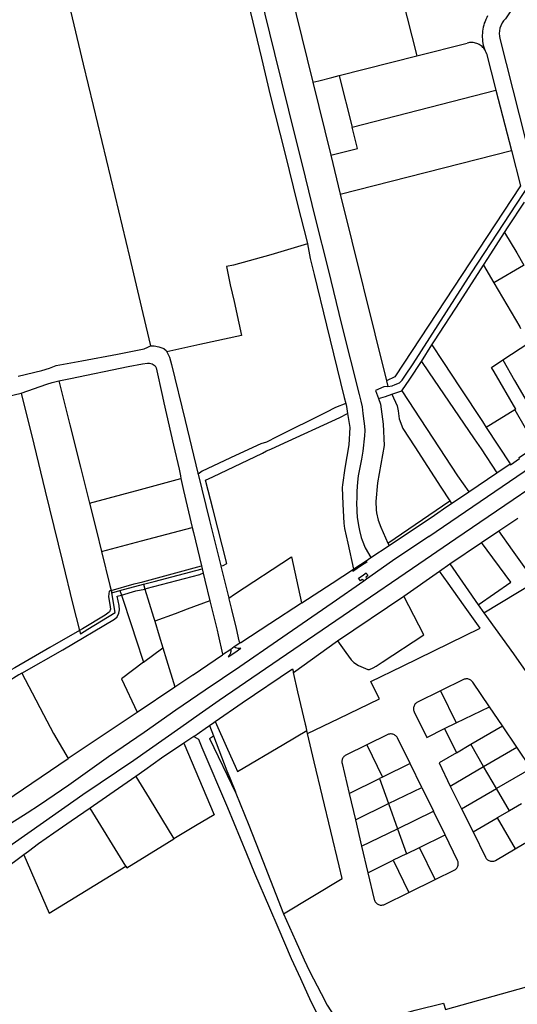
# Model space of a CAD drawing. Header units: inches. Extents: x 210911 to 224988, y 571697 to 586201.
# Tile 84 of 256: x 220032 to 220407, y 573522 to 574266. Entities that reach past the tile are written whole.
import ezdxf

# ---------------------------------------------------------------- set-up
doc = ezdxf.new("R2010")
doc.units = ezdxf.units.IN
doc.header["$MEASUREMENT"] = 0

msp = doc.modelspace()

# ---------------------------------------------------------------- linework, layer by layer
for points in [[(220164.089, 574441.703), (220164.502, 574440.01), (220166.273, 574434.419), (220178.834, 574383.747), (220188.4, 574345.358), (220198.42, 574302.986), (220205.868, 574271.53), (220214.192, 574237.063), (220220.836, 574208.975), (220231.76, 574165.472), (220241.487, 574126.373), (220248.719, 574097.988), (220248.952, 574096.667)], [(220046.52, 574371.66), (220079.677, 574232.441), (220087.223, 574201.317), (220103.402, 574133.24), (220114.463, 574086.842), (220124.692, 574044.041), (220130.427, 574019.677)], [(220305.52, 574341.08), (220331.55, 574238.77)], [(220309.642, 573989.01), (220312.889, 573989.379), (220315.231, 573990.468), (220318.445, 573991.761), (220320.509, 573993.761), (220322.54, 573996.684), (220328.744, 574006.107), (220341.417, 574025.72), (220372.858, 574074.755), (220421.535, 574149.372), (220447.212, 574188.326), (220484.577, 574245.222), (220527.994, 574311.434), (220538.255, 574327.025)], [(220227.75, 574321.3), (220252.93, 574218.73)], [(220429.61, 574313.58), (220398.49, 574266.81), (220396.927, 574265.087), (220395.89, 574263.553), (220394.858, 574261.453), (220394.22, 574259.65), (220393.858, 574257.549), (220393.7, 574255.514), (220393.8, 574253.523), (220394.14, 574251.72), (220418.67, 574155.46), (220466.647, 574227.507)], [(220213.011, 574285.945), (220224.007, 574240.614), (220234.519, 574197.588), (220234.518, 574197.639), (220247.105, 574146.993), (220254.8, 574116.099), (220264.42, 574077.431), (220274.711, 574035.774), (220288.043, 573982.808), (220289.131, 573977.946), (220290.137, 573973.541), (220290.821, 573968.546), (220291.592, 573962.791), (220291.85, 573959.111), (220292.13, 573955.66), (220292.063, 573951.62), (220290.735, 573940.066), (220289.707, 573934.004), (220287.2, 573921.416), (220286.661, 573916.657), (220286.305, 573909.868), (220286.064, 573903.793), (220285.993, 573901.784), (220286.305, 573894.447), (220286.468, 573890.308), (220287.427, 573883.895), (220288.192, 573880.274), (220289.389, 573874.931), (220290.156, 573872.961), (220292.531, 573867.001), (220296.749, 573859.69)], [(220384.941, 574268.942), (220384.207, 574267.592), (220383.542, 574266.208), (220382.948, 574264.792), (220382.425, 574263.347), (220381.976, 574261.878), (220381.601, 574260.389), (220381.301, 574258.882), (220381.077, 574257.363), (220380.93, 574255.834), (220380.86, 574254.299), (220380.867, 574252.763), (220380.951, 574251.229), (220381.112, 574249.702), (220381.35, 574248.184), (220381.663, 574246.681), (220382.052, 574245.195), (220382.515, 574243.73)], [(220331.55, 574238.77), (220369.49, 574248.44)], [(220382.515, 574243.73), (220381.958, 574244.465), (220381.347, 574245.156), (220380.684, 574245.798), (220379.974, 574246.387), (220379.221, 574246.919), (220378.43, 574247.393), (220377.604, 574247.804), (220376.75, 574248.151), (220375.871, 574248.431), (220374.973, 574248.643), (220374.062, 574248.785), (220373.142, 574248.857), (220372.22, 574248.859), (220371.3, 574248.789), (220370.388, 574248.649), (220369.49, 574248.44)], [(220384.107, 574240.51), (220383.801, 574241.357), (220383.432, 574242.18), (220383.002, 574242.972), (220382.515, 574243.73)], [(220272.93, 574223.83), (220331.55, 574238.77)], [(220384.107, 574240.51), (220391.2, 574212.74)], [(220252.93, 574218.73), (220257.591, 574219.909), (220267.341, 574222.359), (220272.93, 574223.83)], [(220272.93, 574223.83), (220272.94, 574223.76), (220282.77, 574184.98)], [(220252.93, 574218.73), (220266.45, 574163.68)], [(220282.77, 574184.98), (220391.2, 574212.74)], [(220391.2, 574212.74), (220402.85, 574167.22)], [(220266.45, 574163.68), (220286.78, 574168.79), (220282.71, 574184.96), (220282.77, 574184.98)], [(220266.45, 574163.68), (220273.66, 574134.32)], [(220273.66, 574134.32), (220402.85, 574167.22)], [(220402.85, 574167.22), (220409.66, 574140.43), (220314.84, 573996.17), (220308.6, 573993.23)], [(220742.04, 574134.596), (220711.282, 574113.978), (220703.355, 574108.624), (220671.009, 574086.957), (220643.694, 574068.588), (220612.949, 574047.377), (220586.65, 574029.388), (220562.423, 574012.601), (220459.254, 573940.937), (220360.948, 573873.983), (220360.871, 573873.958), (220328.263, 573851.529), (220286.085, 573822.755), (220217.154, 573775.826), (220182.28, 573751.855), (220167.04, 573741.102)], [(220273.66, 574134.32), (220308.6, 573993.23)], [(220397.759, 574105.368), (220400.428, 574109.513), (220412.779, 574128.309)], [(220293.532, 573843.747), (220313.167, 573857.466), (220340.606, 573875.872), (220340.631, 573875.77), (220418.141, 573928.464), (220459.325, 573955.997), (220463.715, 573954.637), (220467.991, 573957.317), (220468.997, 573962.342), (220478.669, 573968.865), (220478.695, 573968.865), (220483.95, 573967.808), (220484.001, 573967.833), (220487.768, 573970.413), (220488.036, 573975.135), (220490.353, 573976.805), (220496.287, 573981.866), (220523.065, 573999.995), (220572.351, 574034.376), (220617.885, 574065.787), (220670.355, 574102.044), (220700.157, 574121.915)], [(220381.81, 574080.59), (220385.07, 574085.658), (220397.759, 574105.368)], [(220397.759, 574105.368), (220406.877, 574089.832), (220412.374, 574080.527)], [(220248.952, 574096.667), (220221.175, 574088.536), (220193.168, 574080.575), (220187.76, 574079.548), (220190.69, 574065.76), (220193.47, 574053.267), (220197.166, 574036.773), (220199.152, 574027.548), (220167.69, 574020.675), (220142.847, 574015.25)], [(220248.952, 574096.667), (220250.876, 574085.746), (220254.024, 574073.491), (220263.408, 574035.404), (220276.742, 573980.656), (220277.804, 573976.251)], [(220342.892, 574020.521), (220344.881, 574023.543), (220364.091, 574053.117), (220381.81, 574080.59)], [(220381.81, 574080.59), (220389.638, 574067.275)], [(220412.374, 574080.527), (220411.896, 574080.248), (220389.638, 574067.275)], [(220389.638, 574067.275), (220409.13, 574034.12), (220409.844, 574032.849)], [(220334.897, 574007.835), (220342.892, 574020.521)], [(220342.892, 574020.521), (220351.224, 574007.874), (220364.182, 573988.067), (220380.948, 573962.517), (220383.848, 573958.088)], [(220396.504, 574009.08), (220416.011, 574021.867)], [(220030.483, 573996.688), (220048.453, 574001.104), (220054.201, 574002.699), (220059.258, 574004.744), (220078.627, 574008.363), (220105.423, 574013.498), (220125.526, 574017.329), (220128.458, 574018.611), (220130.427, 574019.677)], [(220130.427, 574019.677), (220133.273, 574019.687), (220136.763, 574018.917), (220140.487, 574017.795), (220142.517, 574015.941), (220142.847, 574015.25)], [(220142.847, 574015.25), (220144.759, 574011.244), (220146.353, 574005.574), (220156.559, 573963.299), (220166.145, 573923.48), (220166.302, 573922.845)], [(220061.262, 573993.24), (220070.001, 573995.073), (220113.542, 574004.048), (220124.341, 574006.164), (220128.274, 574006.619), (220129.747, 574006.663), (220131.635, 574006.051), (220133.864, 574004.529), (220134.595, 574002.964), (220139.393, 573981.434), (220140.53, 573976.7), (220147.817, 573944.545), (220151.974, 573926.443), (220152.987, 573921.504), (220153.42, 573919.438)], [(220320.204, 573985.638), (220326.145, 573994.407), (220334.897, 574007.835)], [(220334.897, 574007.835), (220340.252, 574000), (220374.77, 573949.38), (220380.128, 573941.96), (220391.981, 573923.794)], [(220406.116, 573971.795), (220389.826, 574000), (220387.858, 574003.381), (220396.504, 574009.08)], [(220396.504, 574009.08), (220405.314, 573993.542), (220422.483, 573963.822), (220430.364, 573950.117)], [(220032.89, 573983.997), (220052.076, 573990.688), (220056.174, 573991.944), (220061.262, 573993.24)], [(220061.262, 573993.24), (220069.606, 573960.033), (220077.628, 573928.016), (220084.485, 573900.885)], [(220308.6, 573993.23), (220309.642, 573989.01)], [(219881.558, 573816.614), (219871.72, 573857.85), (219865.239, 573884.935), (219857.61, 573917.372), (219850.996, 573945.497), (219848.236, 573957.29), (219848.308, 573958.001), (219856.014, 573956.371), (219862.524, 573954.885), (219868.42, 573954.336), (219876.627, 573953.928), (219892.716, 573956.385), (219919.49, 573960.201), (219941.722, 573963.177), (219959.026, 573966.504), (219985.406, 573972.553), (220018.988, 573980.739), (220032.89, 573983.997)], [(220032.89, 573983.997), (220042.304, 573945.446), (220050.962, 573909.933), (220064.029, 573856.422), (220071.899, 573824.352), (220076.849, 573804.756)], [(220309.642, 573989.01), (220306.526, 573988.618), (220300.397, 573985.874), (220302.553, 573979.999)], [(220302.553, 573979.999), (220307.777, 573981.471), (220312.658, 573983.212)], [(220312.658, 573983.212), (220320.204, 573985.638)], [(220312.658, 573983.212), (220316.521, 573974.437), (220317.418, 573970.481), (220318.041, 573964.574), (220320.831, 573957.276), (220329.855, 573943.422), (220339.454, 573928.499), (220349.677, 573912.958), (220356.398, 573902.568)], [(220320.204, 573985.638), (220362.14, 573921.536), (220370.61, 573909.339)], [(220277.804, 573976.251), (220270.122, 573973.168), (220262.79, 573969.391), (220225.787, 573951.002), (220217.931, 573947.014), (220213.608, 573945.683), (220194.605, 573936.823), (220169.349, 573924.89), (220166.302, 573922.845)], [(220277.804, 573976.251), (220278.366, 573973.923), (220279.246, 573968.464)], [(220302.553, 573979.999), (220304.113, 573975.748), (220306.099, 573960.49), (220306.934, 573944.32), (220301.743, 573916.105), (220300.468, 573902.153), (220300.701, 573895.691), (220301.116, 573893.516), (220302.409, 573888.063), (220304.402, 573882.761), (220309.633, 573870.734)], [(220183.394, 573853.587), (220185.185, 573853.789), (220187.963, 573855.196), (220177.819, 573895.903), (220172.06, 573918.332), (220177.374, 573920.845), (220215.085, 573938.665), (220217.878, 573940.261), (220221.16, 573941.517), (220228.195, 573945.02), (220273.355, 573965.52), (220279.246, 573968.464)], [(220279.246, 573968.464), (220280.941, 573957.956), (220280.094, 573944.834), (220277.153, 573927.311), (220275.254, 573914.808), (220275.158, 573912.749), (220275.576, 573899.976), (220276.372, 573885.71), (220276.916, 573881.628), (220279.291, 573870.511), (220283.749, 573851.098)], [(220405.392, 573971.377), (220383.848, 573958.088)], [(220406.116, 573971.795), (220405.392, 573971.377)], [(220405.392, 573971.377), (220421.038, 573944.253), (220421.264, 573943.87)], [(220383.848, 573958.088), (220401.909, 573930.509)], [(220401.909, 573930.509), (220402.309, 573929.92), (220408.971, 573934.488), (220408.756, 573935.239), (220421.264, 573943.87)], [(220370.61, 573909.339), (220391.981, 573923.794)], [(220391.981, 573923.794), (220401.909, 573930.509)], [(220084.485, 573900.885), (220122.877, 573911.244), (220153.42, 573919.438)], [(220153.42, 573919.438), (220155.311, 573910.437), (220162.001, 573882.419)], [(220166.302, 573922.845), (220175.035, 573887.767), (220183.394, 573853.587)], [(220357.685, 573900.597), (220370.61, 573909.339)], [(220309.633, 573870.734), (220356.398, 573902.568)], [(220356.398, 573902.568), (220357.685, 573900.597)], [(220084.485, 573900.885), (220089.7, 573879.928), (220093.531, 573864.231)], [(220310.487, 573868.771), (220344.796, 573891.824), (220354.179, 573898.28), (220357.685, 573900.597)], [(220393.356, 573879.869), (220407.679, 573889.514)], [(220093.531, 573864.231), (220123.556, 573872.333), (220162.001, 573882.419)], [(220162.001, 573882.419), (220162.897, 573878.667), (220168.921, 573853.525)], [(220380.27, 573871.056), (220393.356, 573879.869)], [(220420.717, 573841.384), (220412.426, 573853.08), (220403.621, 573865.278), (220393.356, 573879.869)], [(220093.531, 573864.231), (220099.689, 573838.591), (220100.757, 573834.758)], [(220296.749, 573859.69), (220310.487, 573868.771)], [(220309.633, 573870.734), (220310.487, 573868.771)], [(220356.368, 573854.899), (220380.27, 573871.056)], [(220377.816, 573824.132), (220402.545, 573841.251), (220380.27, 573871.056)], [(220189.445, 573829.118), (220193.927, 573832.099), (220236.773, 573860.216), (220244.366, 573825.443)], [(220293.148, 573857.31), (220293.222, 573857.202), (220293.782, 573856.383), (220289.787, 573853.669), (220283.209, 573849.13), (220283.878, 573850.333), (220284.772, 573851.782)], [(220284.772, 573851.782), (220293.148, 573857.31)], [(220293.148, 573857.31), (220296.749, 573859.69)], [(220100.757, 573834.758), (220118.213, 573840.033), (220124.733, 573841.5), (220168.921, 573853.525)], [(220125.036, 573839.54), (220133.208, 573841.713), (220169.453, 573851.309)], [(220168.921, 573853.525), (220169.453, 573851.309)], [(220169.453, 573851.309), (220170.234, 573848.047)], [(220183.394, 573853.587), (220183.448, 573853.368), (220189.445, 573829.118)], [(220244.631, 573825.614), (220267.666, 573840.481), (220283.749, 573851.098)], [(220283.749, 573851.098), (220284.772, 573851.782)], [(220321.544, 573830.572), (220348.663, 573849.516)], [(220348.663, 573849.516), (220356.368, 573854.899)], [(220355.197, 573840.318), (220348.663, 573849.516)], [(220356.368, 573854.899), (220377.816, 573824.132)], [(219989.887, 573626.559), (219998.55, 573637.789), (220002.272, 573641.812), (220016.69, 573653.459), (220025.115, 573659.148), (220037.332, 573666.933), (220046.622, 573672.899), (220068.742, 573688.07), (220098.832, 573709.363), (220125.535, 573727.975), (220149.667, 573744.689), (220171.762, 573759.785), (220197.904, 573777.509), (220226.337, 573797.106), (220267.601, 573825.629), (220291.362, 573842.231)], [(220170.234, 573848.047), (220167.411, 573846.791), (220126.967, 573836.122)], [(220170.234, 573848.047), (220171.511, 573842.721), (220175.316, 573826.991)], [(220287.526, 573844.067), (220290.106, 573845.9), (220293.252, 573848.118)], [(220291.362, 573842.231), (220291.123, 573842.476), (220290.332, 573843.25), (220288.855, 573842.211), (220288.365, 573842.902), (220287.526, 573844.067)], [(220291.362, 573842.231), (220293.532, 573843.747)], [(220293.252, 573848.118), (220294.107, 573846.709), (220294.466, 573846.057), (220292.94, 573845.015), (220293.392, 573844.043), (220293.532, 573843.747)], [(220100.757, 573834.758), (220099.273, 573834.31), (220098.671, 573830.37), (220100.097, 573822.515), (220100.261, 573820.772), (220099.495, 573818.835), (220098.202, 573817.679), (220096.157, 573816.195), (220079.023, 573805.996), (220076.849, 573804.756)], [(220100.757, 573834.758), (220101.192, 573833.202)], [(220101.192, 573833.202), (220107.31, 573834.828)], [(220107.31, 573834.828), (220125.036, 573839.54)], [(220107.31, 573834.828), (220108.443, 573831.405)], [(220108.443, 573831.405), (220119.38, 573834.506), (220126.139, 573835.945)], [(220125.036, 573839.54), (220126.139, 573835.945)], [(220126.139, 573835.945), (220126.967, 573836.122)], [(220126.139, 573835.945), (220132.617, 573814.825), (220133.578, 573811.72)], [(220379.312, 573806.303), (220366.707, 573824.115), (220355.197, 573840.318)], [(220382.118, 573818.111), (220420.717, 573841.384)], [(220033.232, 573772.35), (220064.199, 573789.983), (220103.337, 573813.131), (220105.277, 573815.068), (220106.596, 573817.808), (220107.059, 573820.286), (220106.653, 573823.648), (220105.295, 573830.513), (220108.443, 573831.405)], [(220077.497, 573802.193), (220083.204, 573805.672), (220103.65, 573818.225), (220101.192, 573833.202)], [(220108.443, 573831.405), (220116.308, 573807.669), (220119.445, 573798.367), (220125.246, 573780.696)], [(220175.316, 573826.991), (220158.005, 573820.65), (220148.924, 573817.327), (220133.578, 573811.72)], [(220175.316, 573826.991), (220180.634, 573805.004), (220181.551, 573801.385), (220184.902, 573786.721), (220184.864, 573786.52), (220184.677, 573786.265)], [(220189.445, 573829.118), (220189.557, 573828.664)], [(220189.557, 573828.664), (220191.661, 573820.414), (220194.997, 573806.262), (220197.119, 573796.767), (220197.617, 573795.733), (220198.646, 573795.521)], [(220271.502, 573796.895), (220321.544, 573830.572)], [(220271.502, 573796.895), (220277.901, 573787.987), (220281.848, 573782.566), (220283.924, 573780.376), (220287.321, 573778.182), (220294.45, 573775.113), (220295.72, 573775.211), (220298.518, 573776.498), (220300.859, 573777.71), (220305.263, 573780.693), (220336.773, 573801.449), (220321.544, 573830.572)], [(220198.646, 573795.521), (220220.414, 573809.985), (220244.366, 573825.443)], [(220244.366, 573825.443), (220244.631, 573825.614)], [(220377.816, 573824.132), (220382.118, 573818.111)], [(220382.118, 573818.111), (220404.35, 573787.001), (220427.923, 573753.662), (220454.026, 573716.812), (220469.961, 573694.137), (220486.957, 573669.757), (220512.402, 573633.645), (220536.617, 573599.423)], [(220076.849, 573804.756), (220054.359, 573791.933), (220028.117, 573776.406), (220019.689, 573771.949), (219997.512, 573759.033), (219994.737, 573756.172)], [(220076.849, 573804.756), (220077.497, 573802.193)], [(220133.578, 573811.72), (220136.993, 573800.689), (220139.755, 573791.613)], [(220303.182, 573752.979), (220299.771, 573759.909), (220296.726, 573766.06), (220320.607, 573777.681), (220356.066, 573794.966), (220379.312, 573806.303)], [(220125.246, 573780.696), (220139.755, 573791.613)], [(220139.755, 573791.613), (220142.55, 573782.43), (220148.878, 573762.144)], [(220190.949, 573790.406), (220184.677, 573786.239), (220184.677, 573786.265)], [(220190.253, 573786.498), (220189.074, 573784.708), (220194.004, 573788.044), (220198.731, 573791.25), (220197.311, 573790.988), (220196.523, 573791.046), (220194.9, 573791.494)], [(220190.949, 573790.406), (220191.036, 573789.832), (220191.06, 573789.252), (220191.02, 573788.672), (220190.919, 573788.101), (220190.755, 573787.543), (220190.533, 573787.007), (220190.253, 573786.498)], [(220193.689, 573792.227), (220190.949, 573790.406)], [(220198.646, 573795.521), (220193.689, 573792.227)], [(220194.9, 573791.494), (220194.559, 573791.606), (220194.238, 573791.768), (220193.946, 573791.976), (220193.689, 573792.227)], [(220238.33, 573773.046), (220271.502, 573796.895)], [(220148.878, 573762.144), (220162.424, 573771.252), (220162.526, 573771.227), (220184.677, 573786.265)], [(220125.246, 573780.696), (220108.559, 573768.225), (220120.284, 573742.884)], [(220179.176, 573735.829), (220199.675, 573750.026), (220237.576, 573775.689), (220238.33, 573773.046)], [(220033.232, 573772.35), (220031.078, 573771.124), (220022.313, 573765.517), (219979.584, 573740.559), (219932.681, 573713.13), (219928.877, 573711.346), (219924.987, 573710.405), (219921.76, 573710.502), (219910.941, 573711.556), (219907.018, 573711.549), (219906.686, 573711.925)], [(220033.232, 573772.35), (220041.105, 573757.479), (220049.578, 573741.271), (220057.184, 573726.955), (220068.17, 573708.009)], [(220248.468, 573729.229), (220248.458, 573729.27), (220248.433, 573729.378), (220247.854, 573731.839), (220247.403, 573733.759), (220247.374, 573733.882), (220241.639, 573758.281), (220238.33, 573773.046)], [(220366.664, 573767.559), (220349.365, 573759.082)], [(220373.653, 573765.711), (220373.249, 573766.228), (220372.788, 573766.693), (220372.275, 573767.101), (220371.717, 573767.445), (220371.123, 573767.722), (220370.5, 573767.927), (220369.858, 573768.056), (220369.204, 573768.11), (220368.549, 573768.086), (220367.901, 573767.985), (220367.27, 573767.809), (220366.664, 573767.559)], [(220120.284, 573742.884), (220120.403, 573742.964), (220120.428, 573743.015), (220148.878, 573762.144)], [(220386.295, 573747.022), (220373.653, 573765.711)], [(220248.998, 573726.972), (220272.493, 573738.23), (220303.182, 573752.979)], [(220349.365, 573759.082), (220332.001, 573750.591)], [(220349.365, 573759.082), (220361.169, 573734.835)], [(220332.001, 573750.591), (220331.429, 573750.26), (220330.9, 573749.864), (220330.422, 573749.407), (220330.002, 573748.897), (220329.645, 573748.341), (220329.357, 573747.746), (220329.141, 573747.121), (220329.002, 573746.475), (220328.939, 573745.817), (220328.956, 573745.157), (220329.051, 573744.502), (220329.223, 573743.864), (220329.469, 573743.251)], [(220361.169, 573734.835), (220386.295, 573747.022)], [(220396.083, 573732.568), (220386.295, 573747.022)], [(220167.04, 573741.102), (220153.285, 573731.397), (220117.722, 573706.437), (220079.261, 573680.42), (220049.63, 573659.633), (220025.905, 573642.943), (220010.225, 573632.349), (220001.137, 573626.053), (219999.634, 573624.711), (219995.734, 573620.304), (219992.446, 573616.162), (219987.235, 573609.113), (219985.447, 573604.258), (219983.189, 573595.288), (219981.701, 573583.883), (219982.546, 573573.703), (219984.382, 573563.628), (219988.275, 573547.169)], [(220068.17, 573708.009), (220068.395, 573708.163), (220068.395, 573708.138), (220120.284, 573742.884)], [(220329.469, 573743.251), (220338.971, 573723.898), (220352.417, 573730.527)], [(220163.146, 573724.587), (220171.61, 573730.551)], [(220171.61, 573730.551), (220174.857, 573732.839)], [(220174.857, 573732.839), (220178.303, 573735.225)], [(220174.857, 573732.839), (220177.896, 573725.017)], [(220178.303, 573735.225), (220179.176, 573735.829)], [(220179.176, 573735.829), (220188.52, 573714.949), (220194.225, 573702.303), (220196.046, 573698.267), (220196.062, 573698.231), (220231.009, 573718.903), (220248.468, 573729.229)], [(220352.417, 573730.527), (220361.169, 573734.835)], [(220352.417, 573730.527), (220361.335, 573712.344)], [(220372.302, 573718.745), (220396.083, 573732.568)], [(220406.958, 573716.508), (220396.083, 573732.568)], [(220163.146, 573724.587), (220155.547, 573719.489)], [(220163.146, 573724.587), (220166.747, 573722.621), (220169.242, 573716.29), (220188.487, 573670.977), (220202.962, 573636.168), (220208.962, 573621.268), (220220.289, 573595.255), (220226.518, 573580.481), (220236.633, 573556.808)], [(220175.06, 573723.115), (220177.896, 573725.017)], [(220175.06, 573723.115), (220194.869, 573681.826)], [(220177.896, 573725.017), (220188.157, 573698.607)], [(220230.833, 573590.726), (220275.148, 573617.211), (220272.84, 573626.969), (220254.027, 573705.574), (220248.998, 573726.972)], [(220248.998, 573726.972), (220248.468, 573729.229)], [(220309.599, 573726.041), (220293.768, 573718.238)], [(220316.904, 573723.479), (220316.562, 573724.035), (220316.159, 573724.549), (220315.7, 573725.013), (220315.191, 573725.423), (220314.64, 573725.772), (220314.052, 573726.056), (220313.436, 573726.273), (220312.799, 573726.417), (220312.15, 573726.489), (220311.498, 573726.487), (220310.849, 573726.411), (220310.214, 573726.261), (220309.599, 573726.041)], [(220326.37, 573704.135), (220316.904, 573723.479)], [(220155.547, 573719.489), (220138.761, 573708.229), (220126.236, 573699.174), (220119.315, 573694.37)], [(220155.547, 573719.489), (220178.453, 573665.441)], [(220293.768, 573718.238), (220277.954, 573710.473)], [(220293.768, 573718.238), (220305.633, 573693.988)], [(220361.335, 573712.344), (220372.302, 573718.745)], [(220381.912, 573701.941), (220372.302, 573718.745)], [(220381.912, 573701.941), (220406.958, 573716.508)], [(220417.8, 573700.427), (220406.958, 573716.508)], [(219978.41, 573644.127), (219981.723, 573645.593), (219999.941, 573660.573), (220008.001, 573666.959), (220019.887, 573675.128), (220019.861, 573675.229), (220027.313, 573680.03), (220027.389, 573680.234), (220068.17, 573708.009)], [(220277.954, 573710.473), (220277.415, 573710.177), (220276.913, 573709.822), (220276.455, 573709.412), (220276.046, 573708.953), (220275.693, 573708.45), (220275.399, 573707.91), (220275.169, 573707.34), (220275.005, 573706.747), (220274.91, 573706.139), (220274.885, 573705.525), (220274.93, 573704.912), (220275.045, 573704.308)], [(220361.335, 573712.344), (220348.317, 573704.755), (220356.561, 573687.186)], [(220275.045, 573704.308), (220280.416, 573681.604)], [(220326.37, 573704.135), (220305.633, 573693.988)], [(220335.176, 573686.182), (220326.37, 573704.135)], [(220356.561, 573687.186), (220381.912, 573701.941)], [(220391.611, 573685.191), (220381.912, 573701.941)], [(220119.301, 573694.36), (220109.587, 573687.618), (220087.339, 573672.193), (220084.957, 573670.545)], [(220119.315, 573694.37), (220119.301, 573694.36)], [(220119.315, 573694.37), (220129.307, 573677.975), (220147.982, 573647.342)], [(220188.157, 573698.607), (220190.231, 573693.269), (220194.542, 573682.692), (220194.884, 573681.833)], [(220305.633, 573693.988), (220303.395, 573692.868)], [(220417.8, 573700.427), (220391.611, 573685.191)], [(220280.416, 573681.604), (220303.395, 573692.868)], [(220303.395, 573692.868), (220310.124, 573673.895)], [(220310.124, 573673.895), (220335.176, 573686.182)], [(220335.176, 573686.182), (220343.953, 573668.198)], [(220356.561, 573687.186), (220365.297, 573669.836)], [(220194.869, 573681.826), (220194.884, 573681.833)], [(220194.884, 573681.833), (220204.551, 573657.571), (220215.113, 573630.748), (220230.833, 573590.726)], [(220280.416, 573681.604), (220285.079, 573661.599)], [(220365.297, 573669.836), (220391.611, 573685.191)], [(220401.347, 573668.464), (220391.611, 573685.191)], [(220285.079, 573661.599), (220310.124, 573673.895)], [(220310.124, 573673.895), (220316.883, 573654.931)], [(220410.448, 573673.797), (220401.347, 573668.464)], [(220084.957, 573670.545), (220070.564, 573660.587), (220057.379, 573651.636), (220045.796, 573643.519), (220038.26, 573637.751), (220034.83, 573635.187)], [(220111.715, 573626.682), (220084.957, 573670.545)], [(220178.453, 573665.441), (220164.502, 573657.109), (220147.982, 573647.342)], [(220316.883, 573654.931), (220343.953, 573668.198)], [(220352.754, 573650.243), (220343.953, 573668.198)], [(220365.297, 573669.836), (220373.9, 573652.481)], [(220401.347, 573668.464), (220392.121, 573663.101)], [(220285.079, 573661.599), (220289.83, 573641.68)], [(220373.9, 573652.481), (220392.121, 573663.101)], [(220392.121, 573663.101), (220405.746, 573639.728)], [(220289.83, 573641.68), (220316.883, 573654.931)], [(220316.883, 573654.931), (220323.592, 573635.956)], [(220333.401, 573640.763), (220352.754, 573650.243)], [(220362.177, 573630.968), (220352.754, 573650.243)], [(220373.9, 573652.481), (220383.196, 573633.501)], [(220405.746, 573639.728), (220424.051, 573650.468)], [(220112.528, 573625.35), (220142.847, 573644.042), (220147.982, 573647.342)], [(220289.83, 573641.68), (220294.526, 573621.701)], [(220034.83, 573635.187), (220027.668, 573629.834), (220020.744, 573624.826), (220016.006, 573620.497), (220011.547, 573615.965), (220008.282, 573611.505), (220005.32, 573606.714), (220002.995, 573602.124), (220000.234, 573596.19), (219999.925, 573594.997), (219998.908, 573591.285), (219998.099, 573587.715), (219997.528, 573583.524), (219996.962, 573578.037), (219997.11, 573571.36), (219999.586, 573551.536), (220000.204, 573548.821), (220010.433, 573499.987), (220015.016, 573481.733)], [(220034.83, 573635.187), (220053.859, 573591.182), (220111.715, 573626.682)], [(220323.592, 573635.956), (220313.686, 573631.095)], [(220323.592, 573635.956), (220333.401, 573640.763)], [(220345.273, 573616.525), (220333.401, 573640.763)], [(220390.893, 573630.959), (220405.746, 573639.728)], [(220111.715, 573626.682), (220112.528, 573625.35)], [(220294.526, 573621.701), (220313.686, 573631.095)], [(220313.686, 573631.095), (220325.525, 573606.831)], [(220359.67, 573623.567), (220360.211, 573623.87), (220360.715, 573624.232), (220361.175, 573624.649), (220361.585, 573625.114), (220361.94, 573625.623), (220362.235, 573626.169), (220362.467, 573626.745), (220362.633, 573627.343), (220362.73, 573627.955), (220362.757, 573628.575), (220362.715, 573629.194), (220362.603, 573629.805), (220362.423, 573630.398), (220362.177, 573630.968)], [(220383.196, 573633.501), (220383.519, 573632.947), (220383.902, 573632.432), (220384.34, 573631.963), (220384.827, 573631.545), (220385.358, 573631.184), (220385.925, 573630.884), (220386.523, 573630.65), (220387.142, 573630.482), (220387.776, 573630.385), (220388.418, 573630.359), (220389.058, 573630.405), (220389.689, 573630.521), (220390.303, 573630.706), (220390.893, 573630.959)], [(220294.526, 573621.701), (220299.306, 573601.49)], [(220345.273, 573616.525), (220359.67, 573623.567)], [(220325.525, 573606.831), (220345.273, 573616.525)], [(220307.067, 573597.804), (220325.525, 573606.831)], [(220299.306, 573601.49), (220299.495, 573600.861), (220299.757, 573600.259), (220300.089, 573599.692), (220300.486, 573599.169), (220300.943, 573598.697), (220301.453, 573598.283), (220302.009, 573597.932), (220302.602, 573597.651), (220303.225, 573597.442), (220303.868, 573597.308), (220304.522, 573597.252), (220305.179, 573597.275), (220305.828, 573597.375), (220306.46, 573597.553), (220307.067, 573597.804)], [(220230.833, 573590.726), (220239.799, 573570.512), (220246.486, 573555.915), (220250.575, 573547.268), (220259.16, 573530.456), (220263.807, 573521.579), (220268.89, 573513.819), (220272.988, 573508.245), (220276.459, 573505.39), (220280.547, 573504.667), (220286.825, 573505.842), (220307.722, 573511.544), (220330.298, 573517.8), (220351.526, 573523.223), (220353.035, 573518.317)], [(220236.633, 573556.808), (220243.699, 573541.753), (220251.47, 573524.334), (220257.96, 573511.693), (220262.687, 573503.831), (220265.142, 573501.005), (220270.083, 573496.978), (220274.42, 573494.832), (220275.232, 573494.474), (220277.643, 573493.832), (220281.476, 573493.48)], [(220353.035, 573518.317), (220456.535, 573547.289), (220509.353, 573533.113)]]:
    msp.add_lwpolyline(points)

doc.saveas('drawing.dxf')
